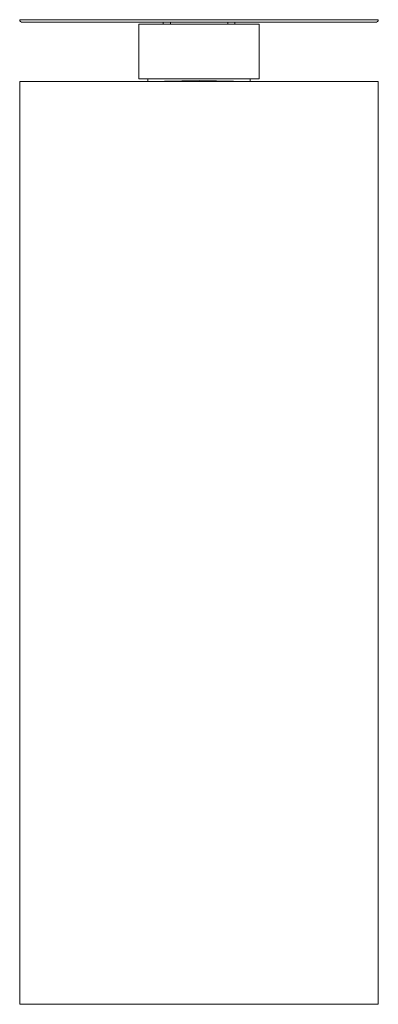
# Model space of a CAD drawing. Header units: millimetres. Extents: x -20 to 20, y -13.8 to 13.8.
# Tile 2 of 6: x -19.8 to -16.4, y -5.9 to 3.4. Entities that reach past the tile are written whole.
import ezdxf

# ---------------------------------------------------------------- set-up
doc = ezdxf.new("R2010")
doc.units = ezdxf.units.MM
doc.header["$MEASUREMENT"] = 0
doc.layers.add('Default', color=7, linetype='Continuous', true_color=0x000000)

msp = doc.modelspace()

# ---------------------------------------------------------------- linework, layer by layer
at = {"layer": 'Default', "color": 178, "lineweight": 0, "true_color": 0x000000}
for points in [[(-19.7974, 3.4208), (-19.7887, 3.4208), (-19.7628, 3.4208), (-19.7199, 3.4208), (-19.6604, 3.4208), (-19.585, 3.4208), (-19.4944, 3.4208), (-19.3897, 3.4208), (-19.2717, 3.4208), (-19.1418, 3.4208), (-19.0013, 3.4208), (-18.8516, 3.4208), (-18.6943, 3.4208), (-18.5309, 3.4208), (-18.3632, 3.4208), (-18.1929, 3.4208), (-18.0217, 3.4208), (-17.8514, 3.4208), (-17.6837, 3.4208), (-17.5203, 3.4208), (-17.363, 3.4208), (-17.2133, 3.4208), (-17.0728, 3.4208), (-16.9429, 3.4208), (-16.8249, 3.4208), (-16.7202, 3.4208), (-16.6296, 3.4208), (-16.5542, 3.4208), (-16.4948, 3.4208), (-16.4518, 3.4208), (-16.4259, 3.4208), (-16.4172, 3.4208)], [(-16.4426, 3.3959), (-16.4517, 3.3959), (-16.479, 3.3959), (-16.5241, 3.3959), (-16.5865, 3.3959), (-16.6656, 3.3959), (-16.7605, 3.3959), (-16.8702, 3.3959), (-16.9934, 3.3959), (-17.1288, 3.3959), (-17.2749, 3.3959), (-17.4302, 3.3959), (-17.5929, 3.3959), (-17.7612, 3.3959), (-17.9333, 3.3959), (-18.1073, 3.3959), (-18.2813, 3.3959), (-18.4534, 3.3959), (-18.6217, 3.3959), (-18.7844, 3.3959), (-18.9397, 3.3959), (-19.0858, 3.3959), (-19.2212, 3.3959), (-19.3444, 3.3959), (-19.4541, 3.3959), (-19.549, 3.3959), (-19.6281, 3.3959), (-19.6906, 3.3959), (-19.7356, 3.3959), (-19.7629, 3.3959), (-19.772, 3.3959)], [(-18.6729, 2.8633), (-18.6643, 2.8633), (-18.6387, 2.8633), (-18.597, 2.8633), (-18.5404, 2.8633), (-18.4707, 2.8633), (-18.3899, 2.8633), (-18.3004, 2.8633), (-18.2051, 2.8633), (-18.1068, 2.8633), (-18.0086, 2.8633), (-17.9132, 2.8633), (-17.8238, 2.8633), (-17.743, 2.8633), (-17.6732, 2.8633), (-17.6166, 2.8633), (-17.5749, 2.8633), (-17.5494, 2.8633), (-17.5408, 2.8633), (-17.5408, 3.3787), (-17.5494, 3.3787), (-17.5749, 3.3787), (-17.6166, 3.3787), (-17.6732, 3.3787), (-17.743, 3.3787), (-17.8238, 3.3787), (-17.9132, 3.3787), (-18.0086, 3.3787), (-18.1068, 3.3787), (-18.2051, 3.3787), (-18.3004, 3.3787), (-18.3899, 3.3787), (-18.4707, 3.3787), (-18.5404, 3.3787), (-18.597, 3.3787), (-18.6387, 3.3787), (-18.6643, 3.3787), (-18.6729, 3.3787)], [(-18.6729, 3.3787), (-18.6729, 2.8633)], [(-18.4448, 3.3959), (-18.4448, 3.3787)], [(-18.3772, 3.3787), (-18.3772, 3.3959)], [(-17.8366, 3.3959), (-17.8366, 3.3787)], [(-17.7689, 3.3787), (-17.7689, 3.3959)], [(-18.5911, 2.838), (-18.4324, 2.8407), (-18.2704, 2.8436), (-18.1068, 2.8464), (-18.1068, 2.8462), (-18.1068, 2.8456), (-18.1068, 2.8452), (-18.1068, 2.8446), (-18.1068, 2.844), (-18.1068, 2.8432), (-18.1068, 2.8415), (-18.1068, 2.8393), (-18.1068, 2.8382)], [(-18.5884, 2.8633), (-18.5884, 2.838)], [(-18.1068, 2.8464), (-17.9433, 2.8436), (-17.7813, 2.8407), (-17.6225, 2.838)], [(-17.6253, 2.838), (-17.6253, 2.8633)]]:
    msp.add_lwpolyline(points, dxfattribs=at)
msp.add_lwpolyline([(-19.7965, 2.838), (-19.7965, -5.8636), (-19.7878, -5.8636), (-19.7619, -5.8636), (-19.719, -5.8636), (-19.6595, -5.8636), (-19.5842, -5.8636), (-19.4936, -5.8636), (-19.3889, -5.8636), (-19.2709, -5.8636), (-19.1411, -5.8636), (-19.0006, -5.8636), (-18.8509, -5.8636), (-18.6937, -5.8636), (-18.5303, -5.8636), (-18.3627, -5.8636), (-18.1924, -5.8636), (-18.0212, -5.8636), (-17.851, -5.8636), (-17.6833, -5.8636), (-17.52, -5.8636), (-17.3627, -5.8636), (-17.2131, -5.8636), (-17.0726, -5.8636), (-16.9427, -5.8636), (-16.8248, -5.8636), (-16.72, -5.8636), (-16.6295, -5.8636), (-16.5542, -5.8636), (-16.4947, -5.8636), (-16.4518, -5.8636), (-16.4259, -5.8636), (-16.4172, -5.8636), (-16.4172, 2.838), (-16.4259, 2.838), (-16.4518, 2.838), (-16.4947, 2.838), (-16.5542, 2.838), (-16.6296, 2.838), (-16.7201, 2.838), (-16.8249, 2.838), (-16.9428, 2.838), (-17.0726, 2.838), (-17.2131, 2.838), (-17.3627, 2.838), (-17.52, 2.838), (-17.6833, 2.838), (-17.851, 2.838), (-18.0213, 2.838), (-18.1924, 2.838), (-18.3627, 2.838), (-18.5303, 2.838), (-18.6936, 2.838), (-18.8509, 2.838), (-19.0006, 2.838), (-19.141, 2.838), (-19.2709, 2.838), (-19.3888, 2.838), (-19.4936, 2.838), (-19.5841, 2.838), (-19.6595, 2.838), (-19.719, 2.838), (-19.7619, 2.838), (-19.7878, 2.838)], close=True, dxfattribs=at)
for points in [[(-19.7974, 3.4208), (-19.7971, 3.407), (-19.7859, 3.3959), (-19.772, 3.3959)], [(-16.4426, 3.3959), (-16.4287, 3.3959), (-16.4175, 3.407), (-16.4172, 3.4208)]]:
    msp.add_open_spline(points, degree=3, dxfattribs=at)

doc.saveas('drawing.dxf')
